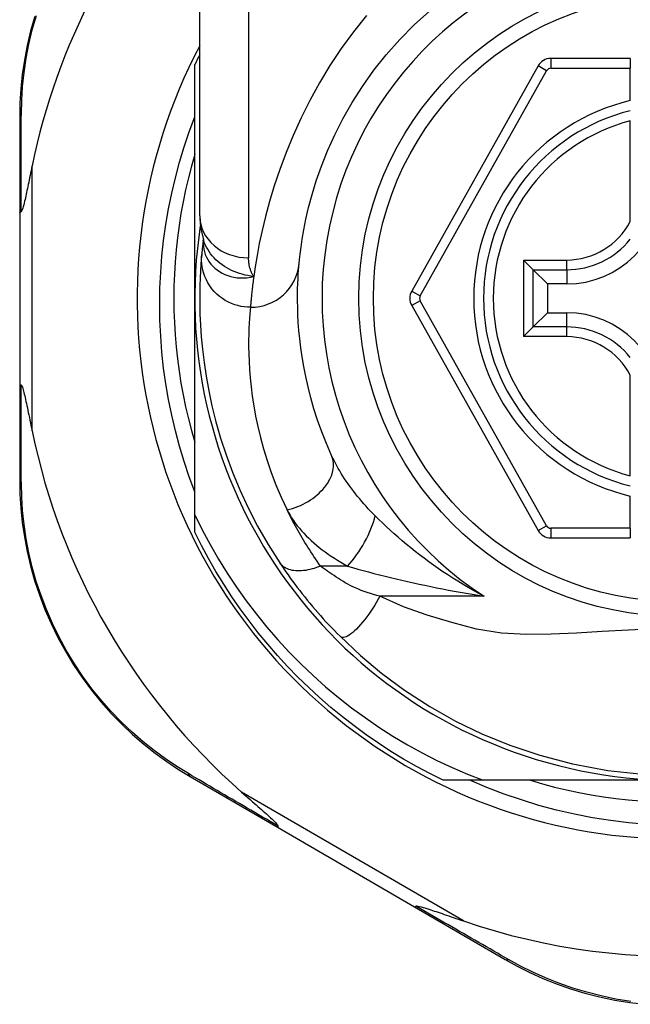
# Model space of a CAD drawing. Header units: inches. Extents: x 12 to 399, y 35 to 188.
# Tile 51 of 191: x 32.531 to 33.022, y 127.675 to 128.467. Entities that reach past the tile are written whole.
import ezdxf

# ---------------------------------------------------------------- set-up
doc = ezdxf.new("R2010")
doc.units = ezdxf.units.IN
doc.header["$MEASUREMENT"] = 0
doc.layers.add('Visible Edges(ANSI)', color=7, linetype='Continuous', lineweight=25)
doc.layers.add('Visible Tangent Edges(ANSI)', color=7, linetype='Continuous', lineweight=25)

msp = doc.modelspace()

# ---------------------------------------------------------------- linework, layer by layer
at = {"layer": 'Visible Edges(ANSI)'}
for p, q in [((32.67596, 128.30964), (32.67596, 128.5469)), ((32.67202, 128.2432), (32.67202, 128.43129)), ((32.94817, 128.43017), (32.84653, 128.24898)), ((33.02242, 128.4362), (32.95847, 128.4362)), ((33.02242, 128.4362), (33.02242, 128.42833)), ((33.02242, 128.40225), (33.02242, 128.42833)), ((32.53114, 128.38931), (32.53114, 128.31226)), ((33.02242, 128.30505), (33.02242, 128.38603)), ((32.53114, 128.31226), (32.53114, 128.17415)), ((32.67889, 128.29051), (32.67888, 128.29046)), ((32.94431, 128.2662), (32.93646, 128.27404)), ((32.94431, 128.2662), (32.95573, 128.25477)), ((32.97124, 128.25477), (32.95573, 128.25477)), ((32.95573, 128.25477), (32.95573, 128.23164)), ((32.67202, 128.06891), (32.67202, 128.2432)), ((32.84653, 128.23742), (32.94817, 128.05641)), ((32.94431, 128.22021), (32.95573, 128.23164)), ((32.95573, 128.23164), (32.97124, 128.23164)), ((32.93646, 128.21237), (32.94431, 128.22021)), ((33.02242, 128.10038), (33.02242, 128.18136)), ((32.53114, 128.17415), (32.53114, 128.09671)), ((33.02242, 128.05825), (33.02242, 128.08416)), ((32.67202, 128.05512), (32.67202, 128.06891)), ((33.02242, 128.05825), (33.02242, 128.05038)), ((32.95846, 128.05038), (33.02242, 128.05038)), ((32.66831, 127.85841), (32.73898, 127.81736)), ((32.90391, 127.85541), (32.87173, 127.85541)), ((33.05982, 127.85541), (32.90391, 127.85541)), ((32.73898, 127.81736), (32.84887, 127.75353)), ((32.84887, 127.75353), (32.92162, 127.71127))]:
    msp.add_line(p, q, dxfattribs=at)
at = {"layer": 'Visible Edges(ANSI)', "flags": 128}
for points in [[(32.54323, 128.47004), (32.53992, 128.45831), (32.53716, 128.44657), (32.53494, 128.43487), (32.53324, 128.42324), (32.53206, 128.41174), (32.53137, 128.40041), (32.53114, 128.38931)], [(32.75599, 128.27123), (32.7563, 128.27446), (32.75678, 128.27883), (32.75748, 128.2843), (32.75844, 128.29084), (32.75972, 128.2984), (32.76142, 128.30692), (32.7636, 128.31637), (32.76634, 128.32668), (32.76977, 128.3378), (32.77393, 128.3496), (32.77886, 128.36192), (32.78459, 128.37463), (32.79114, 128.38761), (32.79854, 128.40069), (32.80683, 128.41376), (32.81602, 128.42665), (32.82608, 128.43923), (32.83694, 128.45142), (32.84855, 128.46313), (32.86085, 128.47431)], [(32.67202, 128.0876), (32.66755, 128.09969), (32.66346, 128.11191), (32.65974, 128.12424), (32.65641, 128.13667), (32.65347, 128.14918), (32.65091, 128.16177), (32.64875, 128.17443), (32.64697, 128.18714), (32.64558, 128.19991), (32.64459, 128.21271), (32.644, 128.22555), (32.64379, 128.2384), (32.64399, 128.25127), (32.64458, 128.26415), (32.64558, 128.277), (32.64696, 128.2898), (32.64874, 128.30253), (32.65091, 128.3152), (32.65347, 128.32778), (32.65642, 128.34028), (32.65975, 128.35268), (32.66346, 128.36497), (32.66755, 128.37714), (32.67202, 128.38919)], [(32.67202, 128.35893), (32.66935, 128.34952), (32.6669, 128.34005), (32.66467, 128.33053), (32.66268, 128.32096), (32.66092, 128.31134), (32.6594, 128.30168), (32.6581, 128.29198), (32.65705, 128.28226), (32.65622, 128.27252), (32.65563, 128.26275), (32.65528, 128.25298), (32.65516, 128.2432), (32.65528, 128.23342), (32.65563, 128.22365), (32.65622, 128.21389), (32.65705, 128.20415), (32.6581, 128.19442), (32.6594, 128.18473), (32.66092, 128.17507), (32.66268, 128.16545), (32.66467, 128.15588), (32.6669, 128.14635), (32.66935, 128.13689), (32.67202, 128.12748)], [(32.54114, 128.34987), (32.54073, 128.34787), (32.54033, 128.3459), (32.53993, 128.34396), (32.53954, 128.34205), (32.53915, 128.34018), (32.53877, 128.33835), (32.5384, 128.33657), (32.53804, 128.33482), (32.53768, 128.33313), (32.53733, 128.33149), (32.537, 128.3299), (32.53667, 128.32837), (32.53635, 128.3269), (32.53604, 128.3255), (32.53574, 128.32416), (32.53543, 128.32278), (32.53509, 128.32132), (32.53472, 128.31981), (32.53435, 128.31832), (32.53396, 128.31691), (32.53358, 128.31561), (32.53316, 128.31441), (32.53272, 128.31342), (32.53222, 128.31286)], [(32.53114, 128.31226), (32.53115, 128.31229), (32.53115, 128.31231), (32.53116, 128.31234), (32.53117, 128.31236), (32.53119, 128.31239), (32.53121, 128.31242), (32.53124, 128.31244), (32.53126, 128.31247), (32.5313, 128.31249), (32.53133, 128.31252), (32.53137, 128.31254), (32.53142, 128.31257), (32.53146, 128.31259), (32.53151, 128.31262), (32.53157, 128.31264), (32.53162, 128.31267), (32.53169, 128.31269), (32.53175, 128.31272), (32.53182, 128.31274), (32.53189, 128.31277), (32.53197, 128.31279), (32.53205, 128.31282), (32.53213, 128.31284), (32.53222, 128.31286)], [(32.67596, 128.30964), (32.67666, 128.30009), (32.67898, 128.29021)], [(32.67888, 128.29046), (32.6788, 128.2898), (32.67872, 128.28916), (32.67864, 128.28853), (32.67857, 128.28791), (32.6785, 128.28731), (32.67843, 128.28672), (32.67837, 128.28614), (32.67831, 128.28558), (32.67825, 128.28503), (32.67819, 128.2845), (32.67813, 128.28397), (32.67808, 128.28347), (32.67803, 128.28297), (32.67798, 128.28249), (32.67793, 128.28203), (32.67788, 128.28158), (32.67784, 128.28114), (32.6778, 128.28071), (32.67776, 128.2803), (32.67772, 128.27991), (32.67768, 128.27952), (32.67765, 128.27915), (32.67761, 128.2788), (32.67758, 128.27846)], [(32.67758, 128.27846), (32.67726, 128.27474), (32.67692, 128.27036), (32.6766, 128.26533), (32.67631, 128.25965), (32.67609, 128.25332), (32.67597, 128.24636), (32.67599, 128.23876), (32.67617, 128.23055), (32.67656, 128.22172), (32.67721, 128.21228), (32.67815, 128.20226), (32.67944, 128.19166), (32.68111, 128.1805), (32.68324, 128.16881), (32.68586, 128.1566), (32.68903, 128.1439), (32.6928, 128.13075), (32.69723, 128.1172), (32.70237, 128.10327), (32.70829, 128.08902), (32.715, 128.07453), (32.72258, 128.05985), (32.73104, 128.04508), (32.74044, 128.03027)], [(32.78214, 128.11674), (32.77795, 128.12639), (32.77419, 128.1359), (32.77086, 128.14523), (32.76792, 128.15436), (32.76536, 128.16326), (32.76315, 128.1719), (32.76126, 128.18026), (32.75968, 128.18832), (32.75836, 128.19606), (32.75729, 128.20349), (32.75644, 128.2106), (32.75579, 128.21738), (32.75531, 128.22383), (32.75499, 128.22993), (32.75479, 128.23569), (32.75471, 128.24109), (32.75471, 128.24614), (32.75478, 128.25082), (32.75492, 128.25515), (32.7551, 128.25911), (32.75531, 128.2627), (32.75554, 128.26592), (32.75577, 128.26876), (32.75599, 128.27123)], [(32.53114, 128.17415), (32.53115, 128.17412), (32.53115, 128.17409), (32.53116, 128.17407), (32.53117, 128.17404), (32.53119, 128.17402), (32.53121, 128.17399), (32.53124, 128.17397), (32.53126, 128.17394), (32.5313, 128.17391), (32.53133, 128.17389), (32.53137, 128.17386), (32.53142, 128.17384), (32.53146, 128.17381), (32.53151, 128.17379), (32.53157, 128.17376), (32.53162, 128.17374), (32.53169, 128.17371), (32.53175, 128.17369), (32.53182, 128.17366), (32.53189, 128.17364), (32.53197, 128.17362), (32.53205, 128.17359), (32.53213, 128.17357), (32.53222, 128.17354)], [(32.53222, 128.17354), (32.53263, 128.17315), (32.53299, 128.17244), (32.53331, 128.1716), (32.53362, 128.17065), (32.53392, 128.16964), (32.53421, 128.16858), (32.53452, 128.16742), (32.53483, 128.16615), (32.53516, 128.16479), (32.53549, 128.16335), (32.53584, 128.16183), (32.53619, 128.16023), (32.53655, 128.15858), (32.53692, 128.15686), (32.5373, 128.15509), (32.53768, 128.15326), (32.53808, 128.15135), (32.53849, 128.14939), (32.53891, 128.14737), (32.53934, 128.14529), (32.53978, 128.14317), (32.54023, 128.141), (32.54068, 128.13879), (32.54114, 128.13654)], [(32.53114, 128.09671), (32.53137, 128.08564), (32.53205, 128.07435), (32.53323, 128.06287), (32.53492, 128.05127), (32.53713, 128.0396), (32.53988, 128.0279), (32.54317, 128.01619), (32.54702, 128.00453), (32.55144, 127.99295), (32.55643, 127.9815), (32.56194, 127.97024), (32.56797, 127.95921), (32.57447, 127.94846), (32.58144, 127.93803), (32.58884, 127.92799), (32.59664, 127.91836), (32.6048, 127.90919), (32.61327, 127.90049), (32.62201, 127.89225), (32.63098, 127.8845), (32.64014, 127.87723), (32.64944, 127.87045), (32.65884, 127.86418), (32.66831, 127.85841)], [(32.67202, 128.06891), (32.67799, 128.05687), (32.68434, 128.04502), (32.69106, 128.03339), (32.69814, 128.02197), (32.70559, 128.01077), (32.71339, 127.99982), (32.72155, 127.9891), (32.73005, 127.97864), (32.73889, 127.96845), (32.74804, 127.95855), (32.75749, 127.94896), (32.76724, 127.93968), (32.77727, 127.93072), (32.78759, 127.92209), (32.79817, 127.91379), (32.80902, 127.90583), (32.82013, 127.89822), (32.83148, 127.89096), (32.84307, 127.88407), (32.85488, 127.87755), (32.86687, 127.87142), (32.87905, 127.86568), (32.8914, 127.86034), (32.90391, 127.85541)], [(32.87173, 127.85541), (32.86102, 127.86079), (32.85046, 127.86647), (32.84006, 127.87244), (32.82983, 127.87869), (32.81979, 127.88523), (32.80992, 127.89204), (32.80025, 127.89913), (32.79078, 127.90648), (32.78152, 127.9141), (32.77247, 127.92196), (32.76365, 127.93008), (32.75505, 127.93844), (32.7467, 127.94704), (32.73858, 127.95586), (32.73071, 127.96491), (32.7231, 127.97417), (32.71575, 127.98364), (32.70866, 127.99331), (32.70184, 128.00317), (32.69531, 128.01322), (32.68905, 128.02345), (32.68308, 128.03385), (32.6774, 128.04441), (32.67202, 128.05512)], [(32.74044, 128.03027), (32.74202, 128.0279), (32.74366, 128.0255), (32.74535, 128.02307), (32.74709, 128.02061), (32.74887, 128.01813), (32.75069, 128.01563), (32.75256, 128.01311), (32.75447, 128.01058), (32.75642, 128.00805), (32.75841, 128.0055), (32.76044, 128.00295), (32.76251, 128.0004), (32.7646, 127.99787), (32.76671, 127.99535), (32.76884, 127.99285), (32.771, 127.99036), (32.77317, 127.9879), (32.77537, 127.98546), (32.77758, 127.98304), (32.77981, 127.98064), (32.78205, 127.97827), (32.7843, 127.97592), (32.78657, 127.9736), (32.78885, 127.97131)], [(32.78885, 127.97131), (32.8053, 127.95584), (32.82227, 127.94163), (32.84083, 127.92793), (32.86118, 127.91474), (32.88189, 127.90307), (32.90305, 127.89281), (32.9254, 127.88364), (32.94954, 127.87553), (32.97585, 127.86864), (33.00446, 127.86336), (33.03504, 127.86015)], [(33.03595, 127.81997), (33.02121, 127.82125), (33.00654, 127.82305), (32.99195, 127.82535), (32.97747, 127.82816), (32.9631, 127.83147), (32.94886, 127.83527), (32.93476, 127.83958), (32.92081, 127.84437), (32.90703, 127.84965), (32.89343, 127.85541)], [(32.94212, 127.85541), (32.95174, 127.8526), (32.96143, 127.85002), (32.97118, 127.84769), (32.98099, 127.8456), (32.99084, 127.84375), (33.00074, 127.84215), (33.01067, 127.84079), (33.02063, 127.83967), (33.03062, 127.83881)], [(32.70973, 127.84592), (32.71147, 127.84439), (32.71318, 127.84287), (32.71488, 127.84139), (32.71654, 127.83992), (32.71817, 127.83849), (32.71977, 127.83708), (32.72132, 127.83571), (32.72283, 127.83438), (32.7243, 127.83308), (32.72571, 127.83183), (32.72707, 127.83061), (32.72838, 127.82945), (32.72962, 127.82833), (32.7308, 127.82727), (32.73191, 127.82626), (32.73295, 127.8253), (32.734, 127.82432), (32.73506, 127.82332), (32.73608, 127.82232), (32.73702, 127.82136), (32.73784, 127.82048), (32.73848, 127.81971), (32.7389, 127.81908), (32.73903, 127.81856)], [(32.73898, 127.81736), (32.73896, 127.81738), (32.73894, 127.81739), (32.73892, 127.81741), (32.73891, 127.81744), (32.7389, 127.81746), (32.73889, 127.81749), (32.73888, 127.81753), (32.73887, 127.81756), (32.73887, 127.8176), (32.73886, 127.81764), (32.73886, 127.81769), (32.73887, 127.81774), (32.73887, 127.81779), (32.73887, 127.81784), (32.73888, 127.8179), (32.73889, 127.81796), (32.7389, 127.81803), (32.73891, 127.81809), (32.73893, 127.81816), (32.73895, 127.81824), (32.73896, 127.81831), (32.73898, 127.81839), (32.73901, 127.81847), (32.73903, 127.81856)], [(32.84887, 127.75353), (32.84889, 127.75352), (32.84892, 127.75351), (32.84894, 127.75351), (32.84897, 127.75351), (32.849, 127.75351), (32.84903, 127.75352), (32.84906, 127.75352), (32.8491, 127.75354), (32.84913, 127.75355), (32.84917, 127.75357), (32.84921, 127.75359), (32.84925, 127.75362), (32.8493, 127.75365), (32.84934, 127.75368), (32.84939, 127.75371), (32.84944, 127.75375), (32.84949, 127.75379), (32.84954, 127.75384), (32.84959, 127.75388), (32.84965, 127.75394), (32.8497, 127.75399), (32.84976, 127.75405), (32.84982, 127.75411), (32.84988, 127.75417)], [(32.84988, 127.75417), (32.85062, 127.75431), (32.85168, 127.75418), (32.85293, 127.75391), (32.85426, 127.75357), (32.85568, 127.75316), (32.8572, 127.75271), (32.85877, 127.75222), (32.86034, 127.75172), (32.86187, 127.75122), (32.86332, 127.75074), (32.86473, 127.75027), (32.86621, 127.74978), (32.86775, 127.74926), (32.86935, 127.74871), (32.87101, 127.74815), (32.87273, 127.74756), (32.8745, 127.74696), (32.87633, 127.74633), (32.8782, 127.74569), (32.88011, 127.74503), (32.88207, 127.74436), (32.88407, 127.74367), (32.8861, 127.74298), (32.88817, 127.74227)], [(32.92162, 127.71127), (32.93136, 127.70588), (32.94152, 127.70077), (32.9521, 127.69601), (32.96303, 127.69163), (32.9743, 127.68767), (32.98588, 127.68416), (32.99773, 127.68113), (33.00984, 127.6786), (33.02216, 127.67662), (33.03465, 127.6752)]]:
    msp.add_lwpolyline(points, dxfattribs=at)
at = {"layer": 'Visible Edges(ANSI)'}
msp.add_circle((33.05982, 128.2432), 0.25591, dxfattribs=at)
for centre, radius, start, end in [((33.05982, 128.2432), 0.52953, 136.46112, 168.3795), ((33.06067, 128.2432), 0.43504, 152.16735, 28.31046), ((33.05982, 128.2432), 0.431, 152.95157, 154.12615), ((32.95847, 128.42439), 0.01181, 90, 150.70877), ((33.05982, 128.2432), 0.15551, 103.91643, 256.08357), ((32.97124, 128.33179), 0.07702, 270, 0), ((33.05982, 128.2432), 0.3878, 171.33391, 340.21195), ((32.85683, 128.24321), 0.01181, 150.70877, 209.31319), ((32.97124, 128.15462), 0.07702, 0, 90), ((33.05982, 128.2432), 0.52953, 191.6205, 228.6133), ((32.95846, 128.06219), 0.01181, 209.31319, 270), ((33.05982, 128.2432), 0.52953, 251.08535, 297.06854)]:
    msp.add_arc(centre, radius, start, end, dxfattribs=at)
at = {"layer": 'Visible Tangent Edges(ANSI)'}
for p, q in [((32.71533, 128.5469), (32.71533, 128.27574)), ((32.95503, 128.42632), (32.94817, 128.43017)), ((32.95847, 128.4362), (32.95847, 128.42833)), ((32.85339, 128.24513), (32.95503, 128.42632)), ((32.95847, 128.42833), (33.02242, 128.42833)), ((32.54114, 128.13654), (32.54114, 128.34987)), ((32.93646, 128.27404), (32.97124, 128.27404)), ((32.93646, 128.27404), (32.93646, 128.21237)), ((32.97124, 128.2662), (32.97124, 128.27404)), ((32.94431, 128.2662), (32.97124, 128.2662)), ((32.94431, 128.22021), (32.94431, 128.2662)), ((32.97124, 128.2662), (32.97124, 128.25477)), ((32.84653, 128.24898), (32.85339, 128.24513)), ((32.85339, 128.24128), (32.84653, 128.23742)), ((32.95503, 128.06026), (32.85339, 128.24128)), ((32.97124, 128.22021), (32.97124, 128.23164)), ((32.97124, 128.22021), (32.94431, 128.22021)), ((32.97124, 128.21237), (32.97124, 128.22021)), ((32.97124, 128.21237), (32.93646, 128.21237)), ((32.94817, 128.05641), (32.95503, 128.06026)), ((32.95846, 128.05825), (32.95846, 128.05038)), ((33.02242, 128.05825), (32.95846, 128.05825)), ((32.79486, 128.0278), (32.77319, 128.0278)), ((32.90486, 128.0035), (32.82093, 128.0035)), ((32.88817, 127.74227), (32.70973, 127.84592))]:
    msp.add_line(p, q, dxfattribs=at)
at = {"layer": 'Visible Tangent Edges(ANSI)', "flags": 128}
for points in [[(32.53248, 128.39175), (32.53274, 128.40262), (32.53346, 128.4137), (32.53465, 128.42496), (32.53635, 128.43634), (32.53856, 128.44778), (32.54129, 128.45927), (32.54456, 128.47075)], [(32.81005, 128.47074), (32.79963, 128.4577), (32.78983, 128.44428), (32.78069, 128.43054), (32.77225, 128.41656), (32.76452, 128.40245), (32.75749, 128.38832), (32.75114, 128.37429), (32.74545, 128.36045), (32.74039, 128.3469), (32.73596, 128.33376), (32.73212, 128.32112), (32.72887, 128.3091), (32.72616, 128.29779), (32.72393, 128.28725), (32.7221, 128.27753), (32.72063, 128.26866), (32.71947, 128.26067)], [(32.53222, 128.31286), (32.53222, 128.3163), (32.53223, 128.31973), (32.53224, 128.32314), (32.53225, 128.32654), (32.53226, 128.32994), (32.53227, 128.33332), (32.53228, 128.33668), (32.53229, 128.34004), (32.5323, 128.34338), (32.53231, 128.34671), (32.53232, 128.35002), (32.53233, 128.35333), (32.53234, 128.35661), (32.53235, 128.35989), (32.53236, 128.36314), (32.53237, 128.36639), (32.53239, 128.36961), (32.5324, 128.37283), (32.53241, 128.37602), (32.53242, 128.3792), (32.53244, 128.38236), (32.53245, 128.38551), (32.53246, 128.38864), (32.53248, 128.39175)], [(32.67878, 128.28918), (32.67875, 128.287), (32.67891, 128.28482), (32.67925, 128.28265), (32.67977, 128.28052), (32.68047, 128.27843), (32.68134, 128.27641), (32.68239, 128.27445), (32.68361, 128.27256), (32.685, 128.27076), (32.68654, 128.26906), (32.68822, 128.26747), (32.69005, 128.266), (32.69201, 128.26466), (32.6941, 128.26346), (32.6963, 128.2624), (32.69861, 128.2615), (32.70101, 128.26076), (32.70349, 128.26019), (32.70604, 128.2598), (32.70866, 128.25958), (32.71131, 128.25956), (32.71401, 128.25973), (32.71673, 128.2601), (32.71947, 128.26067)], [(32.67888, 128.29046), (32.67888, 128.29042), (32.67887, 128.29039), (32.67887, 128.29035), (32.67886, 128.29031), (32.67886, 128.29027), (32.67886, 128.29023), (32.67885, 128.29019), (32.67885, 128.29014), (32.67884, 128.2901), (32.67884, 128.29005), (32.67884, 128.29), (32.67883, 128.28995), (32.67883, 128.28989), (32.67882, 128.28984), (32.67882, 128.28978), (32.67882, 128.28972), (32.67881, 128.28966), (32.67881, 128.2896), (32.6788, 128.28953), (32.6788, 128.28947), (32.67879, 128.2894), (32.67879, 128.28933), (32.67879, 128.28925), (32.67878, 128.28918)], [(32.71947, 128.26067), (32.71708, 128.26103), (32.71474, 128.26145), (32.71243, 128.26195), (32.71017, 128.26253), (32.70796, 128.26318), (32.7058, 128.26392), (32.70369, 128.26473), (32.70163, 128.26563), (32.69963, 128.26662), (32.69768, 128.26769), (32.69579, 128.26885), (32.69397, 128.27009), (32.69223, 128.27142), (32.69056, 128.27282), (32.68898, 128.27429), (32.68748, 128.27583), (32.68607, 128.27744), (32.68475, 128.27911), (32.68353, 128.28084), (32.68241, 128.28263), (32.68139, 128.28446), (32.68048, 128.28634), (32.67967, 128.28826), (32.67898, 128.29021)], [(32.71679, 128.23598), (32.71433, 128.23606), (32.71183, 128.2363), (32.70928, 128.23671), (32.70671, 128.2373), (32.70414, 128.23807), (32.70158, 128.23903), (32.69905, 128.24019), (32.69659, 128.24153), (32.6942, 128.24307), (32.69191, 128.24478), (32.68974, 128.24666), (32.68772, 128.2487), (32.68585, 128.25089), (32.68415, 128.25319), (32.68263, 128.2556), (32.68131, 128.25809), (32.68018, 128.26064), (32.67925, 128.26323), (32.67851, 128.26583), (32.67797, 128.26843), (32.67762, 128.27101), (32.67744, 128.27355), (32.67744, 128.27604), (32.67758, 128.27846)], [(32.71947, 128.26067), (32.71913, 128.26122), (32.7188, 128.26178), (32.71848, 128.26235), (32.71818, 128.26292), (32.7179, 128.2635), (32.71763, 128.26409), (32.71738, 128.26468), (32.71714, 128.26529), (32.71692, 128.2659), (32.71671, 128.26651), (32.71651, 128.26713), (32.71634, 128.26776), (32.71617, 128.2684), (32.71602, 128.26904), (32.71589, 128.26968), (32.71577, 128.27034), (32.71567, 128.27099), (32.71558, 128.27166), (32.7155, 128.27233), (32.71544, 128.273), (32.71539, 128.27368), (32.71536, 128.27436), (32.71534, 128.27505), (32.71533, 128.27574)], [(32.71947, 128.26067), (32.71927, 128.25921), (32.71908, 128.25779), (32.71891, 128.2564), (32.71874, 128.25505), (32.71857, 128.25373), (32.71842, 128.25245), (32.71828, 128.25121), (32.71814, 128.25), (32.71801, 128.24884), (32.71789, 128.24771), (32.71777, 128.24662), (32.71766, 128.24557), (32.71756, 128.24455), (32.71746, 128.24358), (32.71737, 128.24264), (32.71729, 128.24174), (32.71721, 128.24089), (32.71713, 128.24007), (32.71706, 128.23929), (32.717, 128.23855), (32.71694, 128.23784), (32.71688, 128.23718), (32.71683, 128.23656), (32.71679, 128.23598)], [(32.71679, 128.23598), (32.71654, 128.23337), (32.71628, 128.23037), (32.71602, 128.22698), (32.71578, 128.22319), (32.71558, 128.21901), (32.71542, 128.21445), (32.71534, 128.2095), (32.71534, 128.20418), (32.71543, 128.19848), (32.71565, 128.1924), (32.71602, 128.18596), (32.71656, 128.17916), (32.71729, 128.172), (32.71825, 128.1645), (32.71946, 128.15666), (32.72095, 128.14849), (32.72274, 128.13999), (32.72487, 128.13117), (32.72736, 128.12205), (32.73026, 128.11266), (32.73357, 128.10303), (32.73734, 128.09318), (32.74158, 128.08314), (32.74631, 128.07296)], [(32.53248, 128.09427), (32.53246, 128.09739), (32.53245, 128.10054), (32.53244, 128.1037), (32.53243, 128.10688), (32.53241, 128.11007), (32.5324, 128.11328), (32.53239, 128.11651), (32.53238, 128.11975), (32.53236, 128.12301), (32.53235, 128.12628), (32.53234, 128.12957), (32.53233, 128.13288), (32.53232, 128.13619), (32.53231, 128.13952), (32.5323, 128.14287), (32.53229, 128.14623), (32.53228, 128.1496), (32.53227, 128.15299), (32.53226, 128.15638), (32.53225, 128.15979), (32.53224, 128.16321), (32.53223, 128.16664), (32.53222, 128.17009), (32.53222, 128.17354)], [(32.81716, 128.06819), (32.81529, 128.0701), (32.81344, 128.07202), (32.81162, 128.07395), (32.80984, 128.07591), (32.80808, 128.07788), (32.80636, 128.07986), (32.80468, 128.08185), (32.80303, 128.08385), (32.80142, 128.08587), (32.79985, 128.08789), (32.79832, 128.08991), (32.79682, 128.09195), (32.79536, 128.09399), (32.79394, 128.09604), (32.79256, 128.0981), (32.79122, 128.10017), (32.78992, 128.10225), (32.78867, 128.10433), (32.78746, 128.1064), (32.78629, 128.10848), (32.78518, 128.11055), (32.78412, 128.11262), (32.7831, 128.11469), (32.78214, 128.11674)], [(32.66688, 127.86078), (32.65764, 127.86646), (32.64846, 127.87263), (32.63937, 127.8793), (32.63043, 127.88644), (32.62167, 127.89406), (32.61313, 127.90214), (32.60486, 127.91068), (32.59688, 127.91968), (32.58925, 127.92911), (32.58202, 127.93895), (32.5752, 127.94917), (32.56883, 127.95969), (32.56293, 127.9705), (32.55752, 127.98152), (32.55263, 127.99273), (32.54829, 128.00406), (32.5445, 128.01548), (32.54125, 128.02693), (32.53853, 128.03838), (32.53633, 128.0498), (32.53465, 128.06115), (32.53346, 128.07238), (32.53274, 128.08343), (32.53248, 128.09427)], [(32.77319, 128.0278), (32.77185, 128.0297), (32.77052, 128.03161), (32.76921, 128.03351), (32.76793, 128.03541), (32.76668, 128.03729), (32.76544, 128.03918), (32.76422, 128.04106), (32.76302, 128.04295), (32.76184, 128.04484), (32.76068, 128.04673), (32.75953, 128.04862), (32.75841, 128.05051), (32.7573, 128.0524), (32.75621, 128.05428), (32.75514, 128.05617), (32.75408, 128.05805), (32.75305, 128.05993), (32.75203, 128.0618), (32.75103, 128.06367), (32.75005, 128.06553), (32.74909, 128.0674), (32.74815, 128.06925), (32.74722, 128.07111), (32.74631, 128.07296)], [(32.74631, 128.07296), (32.74742, 128.0708), (32.74863, 128.06866), (32.74995, 128.06653), (32.75136, 128.06441), (32.75287, 128.06231), (32.75447, 128.06023), (32.75615, 128.05818), (32.75791, 128.05615), (32.75975, 128.05414), (32.76166, 128.05217), (32.76364, 128.05022), (32.76569, 128.0483), (32.7678, 128.04642), (32.76998, 128.04456), (32.77222, 128.04273), (32.77452, 128.04094), (32.77688, 128.03917), (32.7793, 128.03744), (32.78177, 128.03574), (32.7843, 128.03407), (32.78687, 128.03245), (32.78949, 128.03086), (32.79215, 128.02931), (32.79486, 128.0278)], [(32.90486, 128.0035), (32.90052, 128.00581), (32.89624, 128.00817), (32.89201, 128.01059), (32.88784, 128.01304), (32.88372, 128.01554), (32.87966, 128.01808), (32.87566, 128.02066), (32.87171, 128.02328), (32.86783, 128.02593), (32.86401, 128.02861), (32.86025, 128.03132), (32.85655, 128.03405), (32.85291, 128.03681), (32.84934, 128.0396), (32.84582, 128.0424), (32.84237, 128.04524), (32.83897, 128.04809), (32.83564, 128.05095), (32.83238, 128.05383), (32.82918, 128.05671), (32.82606, 128.05959), (32.82301, 128.06247), (32.82004, 128.06534), (32.81716, 128.06819)], [(32.77319, 128.0278), (32.77152, 128.02714), (32.76982, 128.02652), (32.76811, 128.02596), (32.76639, 128.02546), (32.76467, 128.02502), (32.76295, 128.02465), (32.76125, 128.02434), (32.75957, 128.02411), (32.75792, 128.02396), (32.7563, 128.02387), (32.75473, 128.02387), (32.7532, 128.02394), (32.75173, 128.0241), (32.75032, 128.02433), (32.74897, 128.02463), (32.7477, 128.02501), (32.7465, 128.02545), (32.74539, 128.02597), (32.74435, 128.02655), (32.7434, 128.02719), (32.74253, 128.02789), (32.74175, 128.02864), (32.74105, 128.02943), (32.74044, 128.03027)], [(32.82093, 128.0035), (32.81835, 128.00418), (32.8158, 128.00491), (32.81329, 128.00568), (32.81082, 128.00649), (32.80839, 128.00734), (32.80601, 128.00824), (32.80368, 128.00918), (32.80142, 128.01016), (32.79922, 128.01117), (32.79709, 128.01222), (32.79503, 128.0133), (32.79305, 128.01441), (32.79115, 128.01554), (32.78933, 128.01669), (32.78754, 128.01783), (32.78579, 128.01897), (32.78408, 128.0201), (32.7824, 128.02123), (32.78076, 128.02236), (32.77916, 128.02347), (32.7776, 128.02457), (32.77609, 128.02566), (32.77462, 128.02674), (32.77319, 128.0278)], [(32.79486, 128.0278), (32.79899, 128.02661), (32.8032, 128.02542), (32.80747, 128.02425), (32.81181, 128.02308), (32.81619, 128.02192), (32.82062, 128.02078), (32.82509, 128.01966), (32.8296, 128.01855), (32.83413, 128.01746), (32.83869, 128.01639), (32.84327, 128.01534), (32.84787, 128.01431), (32.8525, 128.0133), (32.85716, 128.0123), (32.86185, 128.01133), (32.86655, 128.01037), (32.87128, 128.00944), (32.87603, 128.00853), (32.8808, 128.00763), (32.88558, 128.00676), (32.89038, 128.00591), (32.8952, 128.00508), (32.90002, 128.00428), (32.90486, 128.0035)], [(32.82093, 128.0035), (32.8196, 128.00113), (32.8182, 127.99874), (32.81674, 127.99633), (32.81522, 127.99393), (32.81365, 127.99155), (32.81204, 127.98921), (32.8104, 127.98693), (32.80874, 127.98474), (32.80707, 127.98264), (32.80541, 127.98067), (32.80377, 127.97883), (32.80215, 127.97715), (32.80059, 127.97564), (32.79908, 127.97432), (32.79764, 127.97317), (32.79627, 127.97223), (32.795, 127.97148), (32.79382, 127.97092), (32.79273, 127.97056), (32.79175, 127.97038), (32.79087, 127.97038), (32.7901, 127.97054), (32.78942, 127.97086), (32.78885, 127.97131)], [(33.04261, 127.97718), (33.02092, 127.97629), (32.9997, 127.97509), (32.97903, 127.97386), (32.95877, 127.97292), (32.9388, 127.97271), (32.91888, 127.97379), (32.89876, 127.97689), (32.87872, 127.98248), (32.85909, 127.98842), (32.83985, 127.99486), (32.82093, 128.0035)], [(32.73903, 127.81856), (32.73588, 127.8204), (32.73274, 127.82223), (32.72961, 127.82406), (32.72649, 127.82588), (32.72339, 127.82769), (32.72029, 127.8295), (32.71721, 127.8313), (32.71414, 127.8331), (32.71108, 127.83489), (32.70804, 127.83667), (32.705, 127.83844), (32.70198, 127.84021), (32.69898, 127.84197), (32.69598, 127.84372), (32.693, 127.84547), (32.69004, 127.8472), (32.68709, 127.84893), (32.68416, 127.85065), (32.68124, 127.85236), (32.67833, 127.85406), (32.67545, 127.85575), (32.67257, 127.85744), (32.66972, 127.85911), (32.66688, 127.86078)], [(32.92442, 127.71119), (32.92149, 127.71288), (32.91855, 127.71457), (32.91559, 127.71628), (32.91261, 127.71799), (32.90961, 127.71972), (32.90659, 127.72145), (32.90356, 127.7232), (32.90052, 127.72495), (32.89746, 127.72671), (32.89438, 127.72849), (32.89129, 127.73027), (32.88818, 127.73206), (32.88506, 127.73386), (32.88192, 127.73567), (32.87877, 127.73748), (32.87561, 127.73931), (32.87244, 127.74114), (32.86925, 127.74298), (32.86605, 127.74483), (32.86284, 127.74668), (32.85961, 127.74854), (32.85638, 127.75041), (32.85314, 127.75229), (32.84988, 127.75417)], [(33.02295, 127.67754), (33.01088, 127.67946), (32.99902, 127.68191), (32.98741, 127.68486), (32.97607, 127.68827), (32.96503, 127.69211), (32.95431, 127.69637), (32.94394, 127.701), (32.93397, 127.70595), (32.92442, 127.71119)]]:
    msp.add_lwpolyline(points, dxfattribs=at)
at = {"layer": 'Visible Tangent Edges(ANSI)'}
msp.add_circle((33.05982, 128.2432), 0.24409, dxfattribs=at)
for centre, radius, start, end in [((33.05982, 128.2432), 0.28543, 302.8812, 237.1188), ((32.95847, 128.42439), 0.00394, 90, 150.70877), ((33.05982, 128.2432), 0.16339, 103.23324, 256.76676), ((33.05982, 128.2432), 0.14764, 104.67485, 255.32515), ((32.97124, 128.33179), 0.05775, 270, 332.41478), ((32.97124, 128.33179), 0.06559, 270, 321.29033), ((32.85683, 128.24321), 0.00394, 150.70877, 209.31319), ((32.97124, 128.15462), 0.06559, 38.70967, 90), ((32.97124, 128.15462), 0.05775, 27.58522, 90), ((32.95846, 128.06219), 0.00394, 209.31319, 270)]:
    msp.add_arc(centre, radius, start, end, dxfattribs=at)
for centre, major_axis, ratio, start_param, end_param in [((32.54114, 128.38931), (-0.01, 0), 0.489692, 5.761173, 6.283185), ((32.71533, 128.30964), (-0.03937, 0), 0.860915, 0, 1.570796), ((32.48247, 128.30322), (0.19646, -0.01245), 0.394768, 6.26267, 6.279105), ((32.71679, 128.27484), (0.0392, -0.00362), 0.987056, 4.803178, 6.283185), ((32.74631, 128.10042), (0.03583, 0.01632), 0.663135, 4.419079, 6.283185), ((32.54114, 128.09671), (-0.01, 0), 0.490597, 0, 0.522348), ((32.79486, 128.05211), (-0.01985, -0.034), 0.367954, 1.008544, 2.26339), ((32.67333, 127.86706), (-0.00502, -0.00865), 0.487239, 5.762078, 6.283185), ((32.92664, 127.71992), (-0.00502, -0.00865), 0.492909, 0, 0.523212)]:
    msp.add_ellipse(centre, major_axis=major_axis, ratio=ratio, start_param=start_param, end_param=end_param, dxfattribs=at)

doc.saveas('drawing.dxf')
